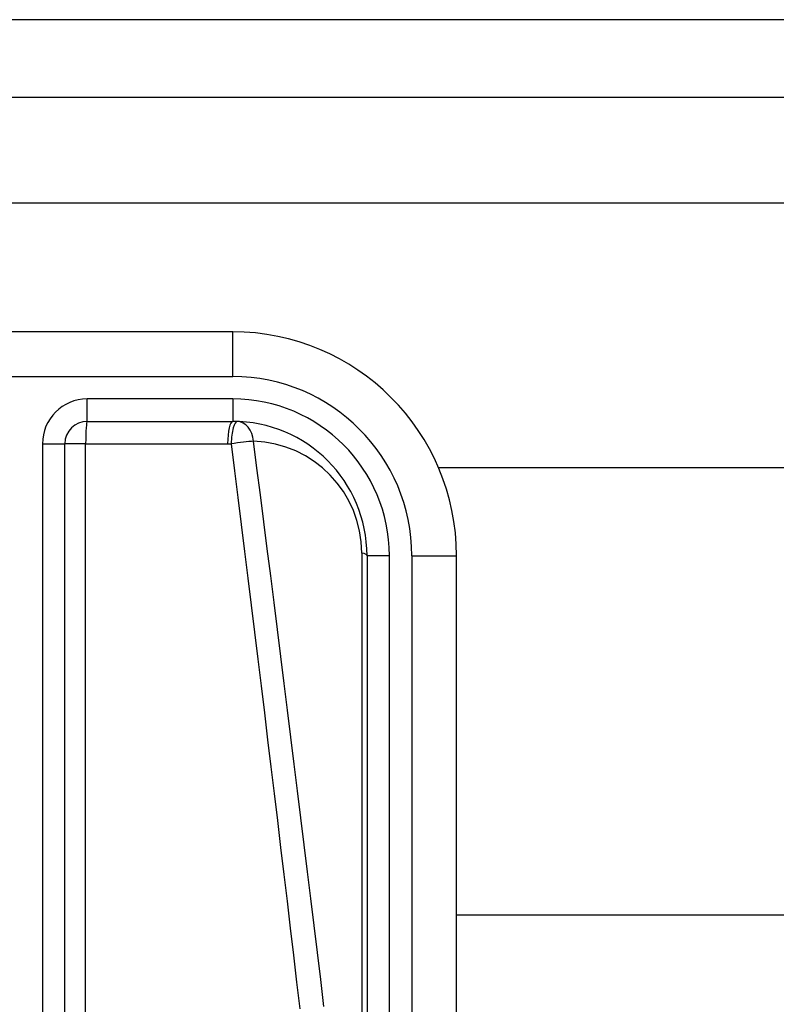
# Model space of a CAD drawing. Header units: inches. Extents: x 6 to 216, y 11 to 118.
# Tile 114 of 212: x 23.508 to 24.173, y 78.913 to 79.779. Entities that reach past the tile are written whole.
import ezdxf

# ---------------------------------------------------------------- set-up
doc = ezdxf.new("R2010")
doc.units = ezdxf.units.IN
doc.header["$MEASUREMENT"] = 0
doc.layers.add('Visible Edges(ANSI)', color=7, linetype='Continuous', lineweight=25)
doc.layers.add('Visible Tangent Edges(ANSI)', color=7, linetype='Continuous', lineweight=25)

msp = doc.modelspace()

# ---------------------------------------------------------------- linework, layer by layer
at = {"layer": 'Visible Edges(ANSI)'}
for p, q in [((41.3062, 79.77873), (5.7102, 79.77873)), ((5.7102, 79.71073), (41.3062, 79.71073)), ((23.69521, 79.50434), (23.32119, 79.50434)), ((23.56724, 79.4256), (23.69521, 79.4256)), ((23.54756, 78.75393), (23.54756, 79.40591)), ((23.87614, 79.38503), (40.57006, 79.38503)), ((23.81332, 79.30749), (23.81332, 78.65842)), ((23.89206, 78.65842), (23.89206, 79.30749)), ((40.57006, 78.99133), (23.89206, 78.99133))]:
    msp.add_line(p, q, dxfattribs=at)
for centre, radius, start, end in [((23.69521, 79.30749), 0.19685, 0, 90), ((23.56724, 79.40591), 0.01969, 90, 180), ((23.69521, 79.30749), 0.11811, 0, 90)]:
    msp.add_arc(centre, radius, start, end, dxfattribs=at)
at = {"layer": 'Visible Tangent Edges(ANSI)'}
for p, q in [((5.7102, 79.61773), (41.3062, 79.61773)), ((23.69521, 79.46497), (23.69521, 79.50434)), ((23.32119, 79.46497), (23.69521, 79.46497)), ((23.56724, 79.4256), (23.56724, 79.44528)), ((23.69521, 79.44528), (23.56724, 79.44528)), ((23.69521, 79.44528), (23.69521, 79.4256)), ((23.52787, 79.40591), (23.54756, 79.40591)), ((23.52787, 79.40591), (23.52787, 78.75393)), ((23.56585, 79.40591), (23.54756, 79.40591)), ((23.56585, 79.40591), (23.6907, 79.40591)), ((23.56585, 78.75393), (23.56585, 79.40591)), ((23.80872, 79.30981), (23.80872, 78.76067)), ((23.833, 79.30749), (23.81332, 79.30749)), ((23.833, 78.65842), (23.833, 79.30749)), ((23.85269, 79.30749), (23.85269, 78.65842)), ((23.85269, 79.30749), (23.89206, 79.30749))]:
    msp.add_line(p, q, dxfattribs=at)
at = {"layer": 'Visible Tangent Edges(ANSI)', "flags": 128}
for points in [[(23.77546, 78.91128), (23.77259, 78.93495), (23.76972, 78.95862), (23.76684, 78.98229), (23.76394, 79.00595), (23.76105, 79.02962), (23.75814, 79.05328), (23.75522, 79.07695), (23.7523, 79.10061), (23.74937, 79.12428), (23.74642, 79.14794), (23.74347, 79.1716), (23.74052, 79.19526), (23.73755, 79.21892), (23.73457, 79.24258), (23.73159, 79.26624), (23.7286, 79.2899), (23.72559, 79.31356), (23.72258, 79.33722), (23.71957, 79.36087), (23.71654, 79.38453), (23.7135, 79.40818)], [(23.6907, 79.40591), (23.69083, 79.40591), (23.69096, 79.40591), (23.69109, 79.40591), (23.69122, 79.40591), (23.69135, 79.40591), (23.69148, 79.40591), (23.69162, 79.40591), (23.69175, 79.40591), (23.69188, 79.4059), (23.69201, 79.4059), (23.69214, 79.4059), (23.69227, 79.4059), (23.6924, 79.4059), (23.69253, 79.40589), (23.69266, 79.40589), (23.69279, 79.40589), (23.69292, 79.40589), (23.69305, 79.40588), (23.69318, 79.40588), (23.69331, 79.40588), (23.69344, 79.40587), (23.69357, 79.40587), (23.6937, 79.40586), (23.69383, 79.40586)], [(23.69383, 79.40586), (23.69679, 79.3822), (23.69974, 79.35855), (23.70268, 79.33489), (23.70561, 79.31124), (23.70854, 79.28758), (23.71145, 79.26392), (23.71436, 79.24026), (23.71726, 79.2166), (23.72015, 79.19294), (23.72303, 79.16928), (23.7259, 79.14562), (23.72877, 79.12195), (23.73162, 79.09829), (23.73447, 79.07463), (23.73731, 79.05096), (23.74014, 79.0273), (23.74296, 79.00363), (23.74578, 78.97996), (23.74858, 78.9563), (23.75138, 78.93263), (23.75417, 78.90896)]]:
    msp.add_lwpolyline(points, dxfattribs=at)
at = {"layer": 'Visible Tangent Edges(ANSI)'}
for centre, radius, start, end in [((23.69521, 79.30749), 0.15748, 0, 90), ((23.56724, 79.40591), 0.03937, 90, 180), ((23.69521, 79.30749), 0.1378, 0, 90), ((23.7103, 79.30981), 0.09843, 0, 88.13375)]:
    msp.add_arc(centre, radius, start, end, dxfattribs=at)
for centre, major_axis, ratio, start_param, end_param in [((23.56724, 79.40591), (0, 0.01969), 0.07065, 0, 1.570796), ((23.69521, 79.40591), (0, 0.01969), 0.228742, 0, 1.570796), ((23.69841, 79.40586), (0.00064, 0.01967), 0.232745, 0, 1.57838), ((23.69841, 79.40586), (0.00064, 0.01967), 0.770235, 4.855758, 6.283185), ((23.69841, 79.40586), (0.01952, 0.00251), 0.030516, 0.6835, 1.803862), ((23.79363, 79.30749), (0.01969, 0), 0.183721, 0, 0.697296)]:
    msp.add_ellipse(centre, major_axis=major_axis, ratio=ratio, start_param=start_param, end_param=end_param, dxfattribs=at)

doc.saveas('drawing.dxf')
